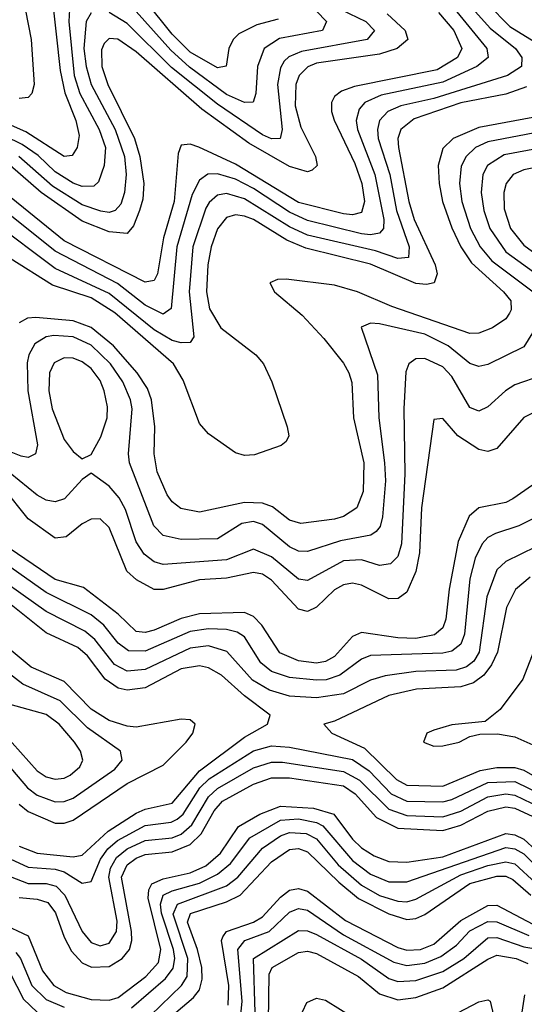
# Model space of a CAD drawing. Header units: inches. Extents: x 990535 to 1117859, y 769386 to 892122.
# Tile 191 of 256: x 1035431 to 1036551, y 861488 to 863674. Entities that reach past the tile are written whole.
import ezdxf

# ---------------------------------------------------------------- set-up
doc = ezdxf.new("R2010")
doc.units = ezdxf.units.IN
doc.header["$MEASUREMENT"] = 0
doc.layers.add('B0836', color=7, linetype='Continuous')

msp = doc.modelspace()

# ---------------------------------------------------------------- linework, layer by layer
at = {"layer": 'B0836', "color": 5}
for points, elevation in [([(1036585.9, 863954.1), (1036530, 863926.2), (1036490, 863914.8), (1036387.8, 863910), (1036346.1, 863893.9), (1036320.9, 863870), (1036314.8, 863850), (1036321.5, 863830), (1036419.9, 863759.9), (1036518.7, 863658.7), (1036630.6, 863590)], 3380), ([(1035958.4, 863830), (1036112.1, 863670), (1036103.5, 863650), (1036008, 863632), (1035973.8, 863610), (1035958.8, 863570), (1035955.6, 863510), (1035949.1, 863490.9), (1035930, 863489.9), (1035890, 863508.2), (1035808.5, 863568.5), (1035766.6, 863606.6), (1035690, 863692.1)], 3240), ([(1035425.7, 863790), (1035456.7, 863630), (1035463.8, 863530), (1035458.7, 863510), (1035450, 863501.2), (1035430, 863499.1)], 3180), ([(1035502.5, 863730), (1035521.4, 863561.4), (1035531.9, 863511.9), (1035556.2, 863450), (1035563.5, 863416.5), (1035558.7, 863390), (1035547.7, 863372.3), (1035530, 863369.9), (1035445, 863425), (1035130, 863564.3)], 3220), ([(1036409.4, 863729.4), (1036474.8, 863654.8), (1036531.2, 863610), (1036545.7, 863590), (1036544.8, 863570), (1036513.3, 863550), (1036350, 863498.8), (1036277, 863483), (1036247.8, 863470), (1036229.7, 863450.3), (1036225.1, 863430), (1036226.9, 863410), (1036252.5, 863330), (1036267.2, 863250), (1036295.3, 863170), (1036293.8, 863146.2), (1036270, 863144), (1036220.7, 863160.7), (1036070, 863195.2), (1036030, 863213.9), (1035930, 863276.4), (1035890, 863288.3), (1035870, 863284.6), (1035851.8, 863268.2), (1035844.7, 863255.3), (1035815.9, 863170), (1035807.4, 863070), (1035817.7, 862970), (1035810, 862957), (1035790, 862956.4), (1035770, 862962), (1035730, 862985.1), (1035630, 863066.4), (1035510, 863121.7), (1035370, 863226.3)], 3360), ([(1035543, 863710), (1035540.4, 863670), (1035552.1, 863550), (1035564.7, 863510), (1035607.4, 863430), (1035621.5, 863390), (1035619.2, 863350), (1035606.2, 863313.8), (1035596, 863304), (1035570, 863303.7), (1035550, 863310.8), (1035510, 863336.1), (1035472.3, 863372.3), (1035437, 863397), (1035290, 863468.6)], 3240), ([(1036388, 863708), (1036468.1, 863610), (1036471, 863590), (1036445.9, 863570), (1036370, 863535.2), (1036233.5, 863506.5), (1036197.4, 863490), (1036184.8, 863475.2), (1036178.2, 863450), (1036181.1, 863430), (1036219.4, 863330), (1036239.3, 863230), (1036238.8, 863210), (1036230, 863200.1), (1036210, 863196.3), (1036190, 863198.6), (1036070, 863227.8), (1036030, 863246.4), (1035950, 863299.4), (1035910, 863320.1), (1035870, 863331.6), (1035849.2, 863330.8), (1035830, 863318), (1035814.3, 863285.7), (1035780.1, 863170), (1035767.4, 863032.6), (1035750, 863020.1), (1035710, 863040.4), (1035648.3, 863088.3), (1035510, 863159.7), (1035350, 863287.8)], 3340), ([(1036125.3, 863705.3), (1036199.6, 863670), (1036218.9, 863650), (1036202.3, 863630), (1036056.5, 863603.5), (1036028.3, 863591.7), (1036018.4, 863581.6), (1036010, 863567.3), (1036003.4, 863530), (1036013.8, 863430), (1036009.6, 863410.4), (1035990, 863409.5), (1035970, 863418.1), (1035870, 863486.3), (1035768.1, 863568.1), (1035670, 863665.7), (1035630, 863690.2)], 3260), ([(1036004.8, 863675.2), (1035957.3, 863662.7), (1035917.6, 863642.4), (1035904.7, 863630), (1035895.3, 863610), (1035889.5, 863570.5), (1035870, 863567.1), (1035810, 863601.8), (1035770, 863642.1), (1035710, 863716.5)], 3220), ([(1036360.4, 863690), (1036394.7, 863650), (1036412.5, 863610), (1036402.6, 863590), (1036357.3, 863562.7), (1036174.2, 863525.8), (1036145, 863515), (1036130, 863503.2), (1036123.3, 863490), (1036123.2, 863470), (1036129.1, 863450.9), (1036175, 863355), (1036190.7, 863310), (1036196.6, 863270), (1036190, 863245.9), (1036170, 863240.4), (1036150, 863243.2), (1036050, 863268.4), (1035910, 863352.9), (1035828.8, 863391.2), (1035810, 863397.6), (1035790, 863395.2), (1035783.2, 863376.8), (1035774.1, 863270), (1035750.3, 863189.7), (1035737.2, 863110), (1035730, 863095.1), (1035710, 863091.3), (1035530, 863182.8), (1035372.8, 863310)], 3320), ([(1036247, 863687), (1036286.6, 863650), (1036292.7, 863630), (1036269.1, 863610), (1036230, 863597.5), (1036090, 863577.3), (1036070.9, 863569.1), (1036051.3, 863550), (1036043.7, 863530), (1036042.9, 863482.9), (1036055.3, 863435.3), (1036087.8, 863370), (1036091.6, 863350), (1036080.2, 863339.8), (1036070, 863336.1), (1036030, 863348.2), (1035940.1, 863400.1), (1035835.3, 863475.3), (1035690, 863602.7), (1035649.1, 863630.9), (1035630, 863632.4), (1035619.2, 863620.8), (1035613, 863607), (1035613.9, 863570), (1035626.8, 863530), (1035686.4, 863410), (1035697.8, 863370), (1035706.6, 863310), (1035704.8, 863275.2), (1035697.4, 863250), (1035684.1, 863215.9), (1035670, 863199.1), (1035630, 863202.8), (1035570, 863226.7), (1035478.9, 863290), (1035410.5, 863350.5)], 3280), ([(1035590, 863689), (1035578.6, 863670), (1035574.1, 863610), (1035578.7, 863570), (1035589.7, 863530), (1035643, 863430), (1035663.7, 863370), (1035667.8, 863330), (1035664.2, 863290), (1035655.9, 863264.1), (1035643.2, 863250), (1035630, 863245.8), (1035611.1, 863248.9), (1035570, 863263.2), (1035504.3, 863304.3), (1035429.5, 863370)], 3260), ([(1036555.5, 863524.5), (1036510, 863508.8), (1036410, 863489.7), (1036306.5, 863453.5), (1036276.9, 863430), (1036270.6, 863410), (1036271.8, 863390), (1036295, 863270), (1036306.9, 863230), (1036352.8, 863130), (1036357.5, 863110), (1036351.1, 863090), (1036333.8, 863086.2), (1036310, 863088.2), (1036210, 863131), (1036066.4, 863166.4), (1036024.2, 863184.2), (1035950, 863230.1), (1035930, 863238), (1035910, 863240.8), (1035890, 863234.5), (1035870, 863209.3), (1035856, 863170), (1035848.6, 863130), (1035845.8, 863070), (1035852.2, 863032.2), (1035877.5, 862990), (1035955, 862930), (1035972.2, 862910), (1035990.7, 862870), (1036025.1, 862770), (1036028.4, 862750), (1036022.3, 862737.7), (1036011.6, 862728.4), (1035952, 862708), (1035930, 862706.7), (1035910, 862712.5), (1035850, 862754.6), (1035830, 862777.5), (1035793.9, 862873.9), (1035772.5, 862910), (1035642.8, 863022.8), (1035590, 863056.7), (1035504.5, 863084.5), (1035410, 863143.5)], 3380), ([(1036590, 863460.6), (1036450, 863434.5), (1036393.2, 863410), (1036370, 863387.6), (1036359.5, 863350), (1036361.9, 863310), (1036369.4, 863270), (1036390, 863212.1), (1036410.2, 863170), (1036434.1, 863134.1), (1036504.8, 863070), (1036520.9, 863050), (1036522, 863030), (1036517.7, 863022.3), (1036509.6, 863010), (1036480.1, 862990), (1036450, 862978.1), (1036430, 862977), (1036256.9, 863036.9), (1036180.8, 863070), (1036130, 863084.8), (1036022.5, 863097.5), (1036003.2, 863096.8), (1035986.3, 863090), (1035996.9, 863070), (1036057.8, 863017.8), (1036105.8, 862965.8), (1036150, 862911.1), (1036161.5, 862890), (1036168.3, 862868.3), (1036172, 862790), (1036195, 862690), (1036193.3, 862626.7), (1036179.6, 862590), (1036150, 862570.7), (1036130, 862564.7), (1036055.1, 862555.1), (1036030, 862562.9), (1035992.5, 862592.5), (1035970, 862600.9), (1035930, 862602.2), (1035830, 862580.3), (1035788.7, 862588.7), (1035770, 862603.2), (1035758.9, 862618.9), (1035736.3, 862670), (1035729.9, 862710), (1035730.9, 862770), (1035724.2, 862830), (1035714.9, 862854.9), (1035692.3, 862890), (1035639.4, 862950), (1035590, 862990.8), (1035550, 863005.3), (1035466.9, 863013.1), (1035448.6, 863011.4), (1035430, 863000.9)], 3420), ([(1036590, 863425.6), (1036470, 863402.8), (1036442.6, 863390), (1036421.6, 863370), (1036411.1, 863348.9), (1036406.8, 863310), (1036412.5, 863270), (1036431.7, 863210), (1036453, 863170), (1036478.8, 863138.8), (1036570.3, 863070)], 3440), ([(1036590, 863389.8), (1036506.3, 863373.7), (1036469.4, 863350), (1036459.2, 863330), (1036455.1, 863290), (1036461.4, 863250), (1036474.7, 863210), (1036510, 863158.7), (1036584.4, 863104.4)], 3460), ([(1036590, 863349), (1036550, 863340.9), (1036526.5, 863330), (1036510.4, 863310), (1036505.3, 863290), (1036505.9, 863254.1), (1036519.9, 863210), (1036550, 863173.6), (1036609.8, 863129.8)], 3480), ([(1036588.3, 863010), (1036550, 862947.5), (1036470, 862908.2), (1036450, 862903.7), (1036430, 862911), (1036381.8, 862950), (1036330, 862975.9), (1036230, 862998.9), (1036210, 863000.4), (1036189, 862991), (1036225.2, 862885.2), (1036228.4, 862790), (1036241.1, 862690), (1036242.6, 862650), (1036236.2, 862570), (1036231.3, 862548.7), (1036222.5, 862537.5), (1036210.3, 862529.7), (1036142.8, 862517.2), (1036070, 862493.6), (1036050, 862494.1), (1036030, 862503.3), (1035970, 862553.2), (1035950, 862560.2), (1035924.2, 862555.8), (1035870, 862521.5), (1035790, 862519.9), (1035750, 862528.5), (1035729.1, 862550), (1035674.9, 862690), (1035672.5, 862710), (1035681.2, 862810), (1035677.5, 862830), (1035660, 862870), (1035633.2, 862910), (1035590, 862951), (1035550, 862969.5), (1035507.4, 862972.6), (1035490, 862969.9), (1035465.4, 862954.6), (1035451.7, 862930), (1035448, 862912), (1035449.3, 862850), (1035471.3, 862730), (1035466.5, 862710), (1035450, 862702.1), (1035435, 862705), (1035356.3, 862736.3)], 3440), ([(1036590, 862884.3), (1036530, 862863.1), (1036509, 862850), (1036470, 862814.1), (1036450, 862804.9), (1036430, 862813.3), (1036390, 862882.1), (1036370, 862903.6), (1036330, 862921.6), (1036310, 862921.2), (1036294.4, 862910), (1036288.1, 862891.9), (1036283.8, 862810), (1036286, 862666), (1036278.6, 862510), (1036270, 862481.8), (1036254.2, 862465.8), (1036230, 862462), (1036190, 862474.5), (1036150, 862472.6), (1036070, 862429), (1036050, 862432.2), (1035990, 862481.4), (1035950, 862498.8), (1035890, 862474.5), (1035750, 862464.6), (1035730, 862470.6), (1035707.3, 862487.3), (1035690, 862514.6), (1035666.3, 862586.3), (1035652.1, 862612.1), (1035630, 862638.5), (1035590, 862667), (1035570, 862652.8), (1035530.8, 862610), (1035510, 862603.7), (1035490, 862607.5), (1035470, 862618.5), (1035390, 862683.8)], 3460), ([(1036610, 862820.1), (1036550, 862790.8), (1036490, 862722), (1036470, 862715.4), (1036450, 862719.5), (1036403.4, 862750), (1036370, 862788.9), (1036350, 862786), (1036322.8, 862590), (1036318.5, 862490), (1036310, 862449.1), (1036290, 862402.9), (1036271.1, 862388.9), (1036250, 862388.3), (1036190, 862418.6), (1036170, 862422.9), (1036150, 862419.4), (1036130, 862408.1), (1036090, 862369.5), (1036070, 862359.9), (1036050, 862365.2), (1035990, 862429.9), (1035970, 862442.9), (1035950, 862446.7), (1035890, 862434.4), (1035830, 862430.6), (1035750, 862408.7), (1035730, 862409.1), (1035690.5, 862430.5), (1035669.4, 862449.4), (1035630, 862546.8), (1035610, 862565.7), (1035590, 862565.3), (1035570, 862555), (1035534.2, 862525.8), (1035510, 862522.8), (1035450, 862565.9), (1035395.1, 862635.1)], 3480), ([(1036630, 862682.7), (1036525.7, 862610), (1036510, 862602.3), (1036450, 862590.3), (1036428.5, 862571.5), (1036404.2, 862515.8), (1036384.1, 862410), (1036376.9, 862343.1), (1036370, 862323.9), (1036351.6, 862308.4), (1036310, 862300.4), (1036270, 862301.5), (1036190, 862313.8), (1036170, 862304.7), (1036130, 862260.4), (1036110, 862248.9), (1036090, 862245.5), (1036050, 862250.4), (1036008.2, 862268.2), (1035968.5, 862330), (1035950, 862349.3), (1035930, 862358.1), (1035830, 862355), (1035790, 862344.7), (1035730, 862318.5), (1035710, 862313.6), (1035690, 862315.8), (1035650, 862353.8), (1035573.3, 862413.3), (1035510, 862431.1), (1035394.1, 862510)], 3520), ([(1036570, 862565.6), (1036538.9, 862550), (1036486.8, 862533.2), (1036470, 862524), (1036457.1, 862510), (1036441.6, 862478.4), (1036430, 862432.9), (1036418, 862310), (1036410, 862287.6), (1036390, 862271.9), (1036370, 862267.6), (1036210, 862262.7), (1036190, 862254.6), (1036141.4, 862218.6), (1036111.3, 862208.7), (1036090, 862207.3), (1036030, 862213.7), (1035990, 862226.6), (1035966.2, 862246.2), (1035930, 862303.5), (1035913.9, 862313.9), (1035890, 862320.4), (1035850, 862321.5), (1035810, 862315.5), (1035710, 862272.2), (1035672.8, 862272.8), (1035650, 862289.9), (1035618.3, 862330), (1035590, 862352.3), (1035490, 862402.3), (1035368, 862488)], 3540), ([(1036576.6, 862503.4), (1036510, 862471), (1036490, 862452.3), (1036467.7, 862392.3), (1036450.5, 862270), (1036439, 862250), (1036422.9, 862237.1), (1036399.5, 862230), (1036310, 862226.7), (1036242.5, 862217.5), (1036210, 862207.6), (1036150, 862177.4), (1036090, 862168.4), (1036030, 862172), (1035985.7, 862185.7), (1035947.9, 862207.9), (1035891.2, 862271.2), (1035850, 862283.9), (1035810, 862278.7), (1035710, 862231.2), (1035670, 862227.4), (1035642.1, 862242.1), (1035597.9, 862297.8), (1035576.2, 862316.2), (1035490, 862359.7), (1035343.5, 862463.5)], 3560), ([(1036563.6, 862436.4), (1036531, 862409), (1036511.2, 862368.8), (1036491.3, 862270), (1036478.4, 862241.6), (1036461.1, 862218.9), (1036438, 862202), (1036410, 862192.9), (1036312, 862188), (1036250, 862173.5), (1036130, 862116.6), (1036106, 862110), (1036123.6, 862090), (1036196.6, 862056.6), (1036267.2, 861987.2), (1036290, 861974.8), (1036370, 861972.6), (1036452.7, 862007.3), (1036490, 862013.9), (1036530, 862013.4), (1036550, 862007.5), (1036590, 861984.6)], 3580), ([(1035430, 861838.8), (1035470, 861823.4), (1035550, 861815.1), (1035570, 861819.2), (1035627.4, 861872.6), (1035690, 861912.3), (1035710, 861921.1), (1035770, 861934.8), (1035830, 862006.7), (1035930, 862081.1), (1035981.2, 862110), (1035987.1, 862130), (1035930, 862172.5), (1035878.8, 862218.8), (1035850, 862234.7), (1035830, 862239.7), (1035790, 862232.8), (1035710, 862190.4), (1035670, 862185.5), (1035650, 862189.5), (1035620.8, 862210), (1035581.6, 862261.6), (1035560.5, 862280.5), (1035490, 862313), (1035390, 862392.3)], 3580), ([(1035430, 861932.3), (1035450, 861915.9), (1035510, 861890), (1035530, 861890), (1035550, 861897.1), (1035670, 861978), (1035750, 862018.8), (1035800.6, 862070), (1035815.8, 862090), (1035820.5, 862110), (1035810, 862119.3), (1035790, 862121.4), (1035690, 862103.6), (1035670, 862105.2), (1035630, 862117.8), (1035590, 862143.5), (1035530, 862204.7), (1035456.8, 862236.8), (1035350, 862325.6)], 3620), ([(1036587.5, 862312.5), (1036547.3, 862210), (1036497.3, 862142.7), (1036464.4, 862115.6), (1036390, 862108.1), (1036350, 862096.9), (1036334.4, 862090), (1036327.1, 862070), (1036350, 862060.9), (1036370, 862061.5), (1036406.2, 862070), (1036430, 862082.8), (1036451.9, 862088.1), (1036491.6, 862088.4), (1036530, 862082.1), (1036570, 862063.9)], 3620), ([(1035410, 861811.2), (1035450, 861792.2), (1035510, 861787.7), (1035530, 861782), (1035570, 861757.2), (1035590, 861760.7), (1035610.4, 861810), (1035626.9, 861833.1), (1035648.3, 861851.7), (1035710, 861884.9), (1035767.7, 861892.3), (1035780.8, 861899.2), (1035794.1, 861910), (1035831.4, 861968.6), (1035851.6, 861988.4), (1035950, 862050.8), (1035990, 862062), (1036030, 862058.9), (1036170, 862031.5), (1036206.4, 862006.4), (1036255.3, 861955.3), (1036290, 861939.3), (1036370, 861937.3), (1036390, 861942.6), (1036470, 861980.3), (1036530, 861982.5), (1036592.3, 861952.3)], 3560), ([(1035410, 861771.6), (1035450, 861756.4), (1035490, 861756.1), (1035512.4, 861750), (1035531.8, 861730), (1035570, 861649.7), (1035590, 861625.4), (1035610, 861617.6), (1035630, 861623.8), (1035646.2, 861650), (1035647.5, 861672.5), (1035629.2, 861770), (1035632.6, 861790), (1035646.3, 861813.7), (1035670, 861833.4), (1035710, 861851.5), (1035770, 861857.6), (1035790, 861865.6), (1035813.4, 861886.6), (1035850, 861948.4), (1035870, 861967.3), (1035950, 862013), (1035990, 862025.6), (1036014.4, 862025.6), (1036150, 862004.8), (1036185.4, 861985.4), (1036250, 861921.5), (1036290, 861907), (1036370, 861904.4), (1036410, 861917.1), (1036470, 861948.9), (1036510, 861955.2), (1036530, 861952.6), (1036585.5, 861925.5)], 3540), ([(1035430, 861725.2), (1035470, 861721.6), (1035493.8, 861713.8), (1035510.9, 861690.9), (1035530, 861636.9), (1035546.3, 861606.3), (1035570, 861580.2), (1035590.4, 861570.4), (1035630, 861572.3), (1035658.6, 861590), (1035675.2, 861610), (1035680.5, 861630), (1035679.7, 861650), (1035657.4, 861770), (1035670, 861797.4), (1035690, 861812.6), (1035710, 861820.3), (1035770, 861826.7), (1035810, 861843), (1035833.8, 861866.2), (1035862.6, 861917.4), (1035881.3, 861938.7), (1035950, 861976.5), (1035990, 861990.7), (1036030, 861990.7), (1036150, 861972.8), (1036175.4, 861955.4), (1036222.8, 861902.8), (1036270, 861878.7), (1036370, 861873.9), (1036410, 861885.6), (1036470, 861916.7), (1036510, 861926.1), (1036530, 861923.3), (1036570, 861904.7)], 3520), ([(1035390, 861668.1), (1035450, 861639.9), (1035482.2, 861562.2), (1035507.5, 861530), (1035534.4, 861514.4), (1035590, 861498.9), (1035630, 861497.2), (1035650, 861503.2), (1035711.6, 861550), (1035739.1, 861580.9), (1035744.2, 861610), (1035716.6, 861723.4), (1035718.2, 861741.8), (1035724.8, 861755.2), (1035750, 861766.5), (1035810, 861779.6), (1035844.6, 861795.4), (1035876.7, 861823.3), (1035917.2, 861882.8), (1035964.1, 861910), (1036010, 861928), (1036083.3, 861923.3), (1036128.2, 861910), (1036170, 861854.6), (1036190, 861835.2), (1036217.6, 861817.6), (1036250, 861805), (1036290, 861803.6), (1036370, 861815.1), (1036510, 861867), (1036530, 861864.4), (1036550, 861854.9), (1036604.4, 861804.5)], 3480), ([(1035679.8, 861480.2), (1035754.9, 861545.1), (1035771.7, 861568.3), (1035775.3, 861590), (1035772.7, 861610), (1035745.8, 861690), (1035744.1, 861710), (1035750, 861730), (1035770, 861740.2), (1035830, 861756.9), (1035870, 861776.6), (1035899.1, 861800.9), (1035942.3, 861857.7), (1036010, 861896.7), (1036050, 861899.8), (1036090, 861891.4), (1036104.2, 861884.2), (1036170, 861807.4), (1036210, 861776.8), (1036250, 861759.9), (1036290, 861759.8), (1036510, 861836.2), (1036530, 861833.5), (1036550, 861821.8), (1036590, 861781)], 3460), ([(1035699, 861441), (1035790.1, 861529.9), (1035802.7, 861550), (1035804.4, 861590), (1035772.2, 861687.8), (1035781.5, 861710), (1035890, 861751), (1035915.2, 861770), (1035970, 861834.8), (1036010, 861862.4), (1036030, 861869.7), (1036067.1, 861867.1), (1036090, 861855.1), (1036138, 861798), (1036190, 861752.2), (1036230, 861729.9), (1036270, 861716.7), (1036290, 861715.5), (1036310, 861721.1), (1036410, 861775.2), (1036470, 861796), (1036510, 861804.6), (1036530, 861799.9), (1036576.7, 861756.7)], 3440), ([(1035778.2, 861470), (1035816.8, 861503.2), (1035830, 861520.3), (1035836.2, 861543.8), (1035835.6, 861570), (1035825.9, 861610), (1035803.5, 861670), (1035810.3, 861689.7), (1035890, 861715.2), (1035920.4, 861730), (1035990, 861804.6), (1036030, 861831.9), (1036050, 861834.2), (1036070, 861826.5), (1036139.1, 861759.1), (1036182.9, 861722.9), (1036250, 861689.1), (1036290, 861676.2), (1036310, 861678.2), (1036330, 861687.7), (1036430, 861756.5), (1036490, 861772.8), (1036510, 861772.2), (1036525.2, 861765.2), (1036565.6, 861730)], 3420), ([(1035894.2, 861485.8), (1035895.5, 861530), (1035879.3, 861630), (1035882.1, 861637.9), (1035890.3, 861650), (1035950, 861670), (1035970, 861682.5), (1036010, 861726.2), (1036030, 861741.4), (1036050, 861745.3), (1036070, 861739.2), (1036154.3, 861674.3), (1036270, 861614.2), (1036290, 861608.3), (1036320.6, 861610), (1036350, 861621.3), (1036410, 861674.3), (1036470, 861707.3), (1036490, 861707.8), (1036570, 861666.1)], 3380), ([(1035920.3, 861450), (1035924.7, 861495.3), (1035915.2, 861610), (1035930.6, 861629.4), (1035984.9, 861650), (1036030, 861692.6), (1036042.3, 861697.7), (1036050, 861700.5), (1036070, 861696.8), (1036150, 861642.6), (1036261.8, 861581.8), (1036290, 861574), (1036330, 861579.1), (1036365.5, 861594.5), (1036400.6, 861619.4), (1036430, 861651.2), (1036470, 861671.8), (1036490, 861671.1), (1036561, 861641)], 3360), ([(1035953.5, 861470), (1035950.3, 861589.7), (1036050, 861651.5), (1036070, 861651.4), (1036090, 861642.7), (1036190, 861587.9), (1036250, 861545.2), (1036270, 861538.4), (1036310, 861540.7), (1036370, 861561.2), (1036417.1, 861590), (1036470, 861635.5), (1036490, 861636.4), (1036550, 861615.8), (1036589.2, 861609.2)], 3340), ([(1035423, 861603), (1035432.9, 861590), (1035458.6, 861530), (1035490, 861498.6), (1035530, 861482)], 3460), ([(1035983.4, 861450), (1035985, 861555), (1035991.6, 861570), (1036050, 861603.2), (1036070, 861606.2), (1036090, 861600.8), (1036183.1, 861550), (1036230, 861511), (1036270, 861498), (1036310, 861503.1), (1036370, 861524.4), (1036470, 861588.5), (1036490, 861596.8), (1036532.9, 861590), (1036558.5, 861578.5)], 3320), ([(1035410, 861557.5), (1035439.7, 861499.7), (1035470, 861470.9)], 3440), ([(1036049.1, 861450.9), (1036068.1, 861491.8), (1036090, 861501.9), (1036110, 861497.5), (1036210, 861434.7)], 3280), ([(1036310, 861420), (1036450, 861493.8), (1036470, 861498.3), (1036475.1, 861495.1), (1036482.8, 861462.8)], 3280), ([(1036551.1, 861508.9), (1036529.7, 861370), (1036534.5, 861350), (1036571.4, 861290)], 3320)]:
    msp.add_lwpolyline(points, dxfattribs=dict(at, elevation=elevation))
for points, elevation in [([(1035530, 862923.5), (1035507.8, 862912.2), (1035497.7, 862890), (1035496.1, 862850), (1035503.6, 862810), (1035530, 862741.9), (1035550, 862715), (1035570, 862699.1), (1035590, 862708.4), (1035611.8, 862748.2), (1035625.4, 862790), (1035625.9, 862814.1), (1035618.9, 862850), (1035610, 862872.6), (1035590, 862899.4), (1035570, 862914.7), (1035550, 862922.6)], 3460), ([(1035310, 862276.6), (1035290, 862268.7), (1035263.6, 862230), (1035254.8, 862190), (1035266.9, 862150), (1035294.8, 862110), (1035337.2, 862070), (1035402.9, 862022.9), (1035448.6, 861968.6), (1035470, 861952.3), (1035510, 861937.7), (1035530, 861938), (1035550, 861945.4), (1035642.8, 862010), (1035658.9, 862030), (1035655.4, 862050), (1035581.7, 862101.7), (1035521.6, 862161.6), (1035438.5, 862198.5), (1035350, 862266.9), (1035330, 862274.8)], 3640), ([(1035370, 862164.8), (1035358.8, 862150), (1035364.1, 862130), (1035376.8, 862110), (1035470, 862006.3), (1035490, 861993.1), (1035510, 861987.9), (1035530, 861990.1), (1035543.3, 861996.7), (1035564.7, 862015.3), (1035571.5, 862030), (1035566.1, 862050), (1035552.7, 862070), (1035518.9, 862110), (1035490, 862131.4)], 3660)]:
    msp.add_lwpolyline(points, close=True, dxfattribs=dict(at, elevation=elevation))

doc.saveas('drawing.dxf')
